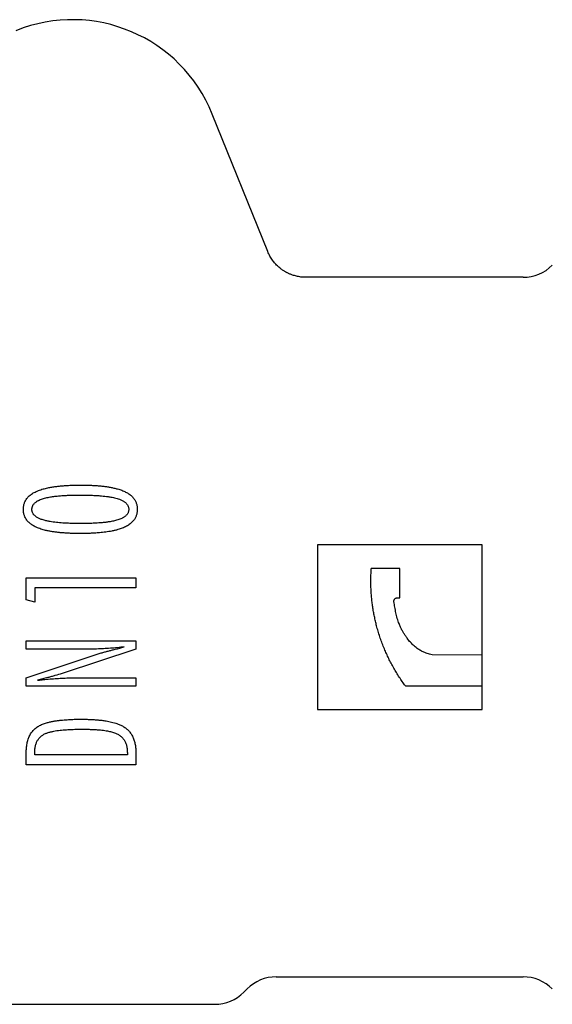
# Model space of a CAD drawing. Header units: millimetres. Extents: x 8 to 415, y 12 to 447.
# Tile 23 of 24: x 361 to 381, y 411 to 447. Entities that reach past the tile are written whole.
import ezdxf

# ---------------------------------------------------------------- set-up
doc = ezdxf.new("R2010")
doc.units = ezdxf.units.MM

msp = doc.modelspace()

# ---------------------------------------------------------------- linework, layer by layer
at = {"color": 7, "linetype": 'Continuous', "lineweight": 30}
for p, q in [((370.312, 438.618), (368.286, 443.631)), ((379.629, 437.68), (371.702, 437.68)), ((378.125, 427.93), (372.125, 427.93)), ((372.125, 427.93), (372.125, 421.93)), ((378.125, 423.911), (378.125, 427.93)), ((375.124, 427.068), (374.087, 427.068)), ((361.5, 425.923), (361.5, 426.725)), ((361.5, 426.725), (365.5, 426.725)), ((365.5, 426.725), (365.5, 426.361)), ((365.5, 426.361), (361.812, 426.361)), ((361.812, 426.361), (361.812, 425.841)), ((361.812, 425.841), (361.5, 425.923)), ((375.031, 425.996), (375.124, 425.996)), ((361.5, 424.122), (361.5, 424.434)), ((361.5, 424.434), (365.5, 424.434)), ((365.5, 424.434), (365.5, 424.122)), ((363.568, 424.122), (361.5, 424.122)), ((361.5, 423.083), (364.237, 423.988)), ((365.5, 424.122), (362.807, 423.24)), ((378.125, 423.911), (376.302, 423.917)), ((378.125, 422.786), (378.125, 423.911)), ((361.5, 422.771), (361.5, 423.083)), ((363.412, 423.083), (365.5, 423.083)), ((365.5, 423.083), (365.5, 422.771)), ((365.5, 422.771), (361.5, 422.771)), ((375.331, 422.786), (378.125, 422.786)), ((378.125, 421.93), (378.125, 422.786)), ((372.125, 421.93), (378.125, 421.93)), ((361.5, 419.909), (361.5, 420.36)), ((361.812, 420.273), (361.812, 420.366)), ((365.188, 420.344), (365.188, 420.273)), ((365.5, 420.35), (365.5, 419.909)), ((365.188, 420.273), (361.812, 420.273)), ((365.5, 419.909), (361.5, 419.909)), ((370.621, 412.18), (379.629, 412.18)), ((369.439, 411.619), (369.561, 411.74)), ((358.787, 411.18), (368.379, 411.18))]:
    msp.add_line(p, q, dxfattribs=at)
for centre, radius, start, end in [((363.187, 441.57), 5.5, 22, 112), ((379.629, 439.18), 1.5, 270, 315), ((370.621, 410.68), 1.5, 90, 135), ((379.629, 410.68), 1.5, 45, 90), ((368.379, 412.68), 1.5, 270, 315)]:
    msp.add_arc(centre, radius, start, end, dxfattribs=at)
for points, knots in [([(371.702, 437.68), (371.671, 437.68), (371.609, 437.681), (371.519, 437.69), (371.433, 437.703), (371.354, 437.72), (371.281, 437.739), (371.217, 437.76), (371.162, 437.78), (371.115, 437.799), (371.072, 437.818), (371.034, 437.837), (371, 437.854), (370.968, 437.871), (370.934, 437.891), (370.894, 437.916), (370.848, 437.947), (370.798, 437.983), (370.745, 438.025), (370.689, 438.073), (370.634, 438.126), (370.582, 438.182), (370.532, 438.241), (370.483, 438.305), (370.435, 438.375), (370.39, 438.451), (370.348, 438.532), (370.324, 438.589), (370.312, 438.618)], [0, 0, 0, 0, 0.053407, 0.104406, 0.152768, 0.198296, 0.240822, 0.280209, 0.311388, 0.340125, 0.366375, 0.390105, 0.411289, 0.430325, 0.451046, 0.478533, 0.50958, 0.544167, 0.582256, 0.62379, 0.668688, 0.709766, 0.753144, 0.798713, 0.846343, 0.895885, 0.947167, 1, 1, 1, 1]), ([(361.396, 429.222), (361.397, 429.239), (361.399, 429.272), (361.404, 429.323), (361.412, 429.373), (361.424, 429.423), (361.442, 429.475), (361.467, 429.53), (361.501, 429.586), (361.54, 429.638), (361.586, 429.688), (361.638, 429.735), (361.696, 429.779), (361.758, 429.819), (361.827, 429.856), (361.903, 429.891), (361.985, 429.924), (362.07, 429.952), (362.156, 429.976), (362.242, 429.997), (362.347, 430.019), (362.471, 430.041), (362.612, 430.061), (362.755, 430.076), (362.915, 430.089), (363.091, 430.098), (363.285, 430.105), (363.414, 430.106), (363.478, 430.106)], [0, 0, 0, 0, 0.021116, 0.042309, 0.06348, 0.084576, 0.105612, 0.132326, 0.159178, 0.186049, 0.21279, 0.242227, 0.271767, 0.301343, 0.33083, 0.366138, 0.401509, 0.43696, 0.472466, 0.507962, 0.543353, 0.600073, 0.656829, 0.713596, 0.770333, 0.84688, 0.923442, 1, 1, 1, 1]), ([(363.478, 430.106), (363.532, 430.106), (363.64, 430.105), (363.801, 430.101), (363.963, 430.094), (364.115, 430.084), (364.26, 430.071), (364.396, 430.055), (364.531, 430.034), (364.665, 430.008), (364.779, 429.981), (364.873, 429.954), (364.947, 429.93), (365.021, 429.902), (365.092, 429.871), (365.158, 429.838), (365.219, 429.802), (365.274, 429.764), (365.326, 429.722), (365.372, 429.679), (365.411, 429.635), (365.444, 429.591), (365.472, 429.545), (365.497, 429.496), (365.517, 429.446), (365.532, 429.394), (365.543, 429.341), (365.549, 429.283), (365.551, 429.243), (365.552, 429.222)], [0, 0, 0, 0, 0.064085, 0.128182, 0.192269, 0.256342, 0.310629, 0.364987, 0.419333, 0.473623, 0.527854, 0.559117, 0.590445, 0.621765, 0.653036, 0.684251, 0.711296, 0.738416, 0.765516, 0.792534, 0.815023, 0.837592, 0.860159, 0.882645, 0.905124, 0.927682, 0.95025, 0.972743, 1, 1, 1, 1]), ([(361.708, 429.219), (361.709, 429.23), (361.71, 429.253), (361.715, 429.286), (361.723, 429.318), (361.737, 429.353), (361.757, 429.389), (361.785, 429.425), (361.817, 429.458), (361.853, 429.488), (361.892, 429.515), (361.932, 429.538), (361.986, 429.565), (362.052, 429.592), (362.132, 429.619), (362.213, 429.641), (362.296, 429.659), (362.38, 429.674), (362.491, 429.69), (362.63, 429.707), (362.797, 429.722), (362.965, 429.732), (363.134, 429.738), (363.303, 429.742), (363.415, 429.742), (363.472, 429.743)], [0, 0, 0, 0, 0.017585, 0.035241, 0.052832, 0.070328, 0.093898, 0.11758, 0.141179, 0.165095, 0.189092, 0.213122, 0.237082, 0.279483, 0.321965, 0.364575, 0.40728, 0.449982, 0.492529, 0.576843, 0.661187, 0.745518, 0.830341, 0.915172, 1, 1, 1, 1]), ([(363.472, 429.743), (363.531, 429.742), (363.651, 429.742), (363.831, 429.738), (364.01, 429.73), (364.169, 429.72), (364.308, 429.708), (364.427, 429.694), (364.536, 429.679), (364.635, 429.661), (364.724, 429.642), (364.812, 429.619), (364.887, 429.594), (364.95, 429.57), (365, 429.546), (365.045, 429.522), (365.083, 429.496), (365.117, 429.47), (365.147, 429.442), (365.173, 429.412), (365.194, 429.382), (365.211, 429.352), (365.225, 429.321), (365.234, 429.288), (365.238, 429.254), (365.24, 429.231), (365.24, 429.219)], [0, 0, 0, 0, 0.089925, 0.179867, 0.269793, 0.359696, 0.419653, 0.479618, 0.539565, 0.585233, 0.630957, 0.67663, 0.722228, 0.750357, 0.778501, 0.806597, 0.827959, 0.849403, 0.870816, 0.892135, 0.910016, 0.927939, 0.945808, 0.963811, 0.981907, 1, 1, 1, 1]), ([(363.478, 428.34), (363.425, 428.341), (363.318, 428.341), (363.158, 428.345), (362.999, 428.352), (362.85, 428.361), (362.712, 428.374), (362.584, 428.388), (362.457, 428.406), (362.331, 428.428), (362.219, 428.453), (362.12, 428.478), (362.034, 428.504), (361.95, 428.534), (361.868, 428.569), (361.796, 428.605), (361.733, 428.641), (361.68, 428.677), (361.629, 428.716), (361.582, 428.759), (361.538, 428.807), (361.5, 428.859), (361.467, 428.914), (361.442, 428.969), (361.423, 429.023), (361.411, 429.075), (361.402, 429.128), (361.398, 429.177), (361.397, 429.208), (361.396, 429.222)], [0, 0, 0, 0, 0.06349, 0.12699, 0.190476, 0.253946, 0.304867, 0.355835, 0.406792, 0.457708, 0.508586, 0.544082, 0.579664, 0.615234, 0.65074, 0.686173, 0.712002, 0.737896, 0.763761, 0.789551, 0.815685, 0.84195, 0.868213, 0.894345, 0.916437, 0.938606, 0.960808, 0.982945, 1, 1, 1, 1]), ([(363.516, 428.704), (363.459, 428.704), (363.345, 428.705), (363.173, 428.708), (363.002, 428.714), (362.849, 428.722), (362.715, 428.733), (362.599, 428.744), (362.484, 428.757), (362.37, 428.775), (362.27, 428.794), (362.185, 428.814), (362.116, 428.834), (362.053, 428.855), (361.996, 428.876), (361.946, 428.899), (361.899, 428.925), (361.858, 428.952), (361.823, 428.98), (361.795, 429.006), (361.77, 429.035), (361.748, 429.067), (361.731, 429.101), (361.719, 429.133), (361.712, 429.164), (361.709, 429.191), (361.708, 429.21), (361.708, 429.219)], [0, 0, 0, 0, 0.08457, 0.169152, 0.253718, 0.338268, 0.395522, 0.452824, 0.510108, 0.567342, 0.624538, 0.66035, 0.696174, 0.73197, 0.759063, 0.786224, 0.813331, 0.840352, 0.859705, 0.879087, 0.898414, 0.917955, 0.937558, 0.957067, 0.971344, 0.985672, 1, 1, 1, 1]), ([(365.552, 429.222), (365.551, 429.205), (365.549, 429.171), (365.544, 429.12), (365.536, 429.07), (365.524, 429.02), (365.507, 428.971), (365.486, 428.923), (365.459, 428.875), (365.429, 428.83), (365.391, 428.784), (365.344, 428.736), (365.289, 428.689), (365.226, 428.646), (365.157, 428.605), (365.082, 428.568), (365.004, 428.535), (364.925, 428.507), (364.836, 428.479), (364.736, 428.453), (364.625, 428.428), (364.513, 428.408), (364.401, 428.392), (364.288, 428.379), (364.155, 428.365), (364.001, 428.354), (363.827, 428.346), (363.653, 428.342), (363.536, 428.341), (363.478, 428.34)], [0, 0, 0, 0, 0.021191, 0.042459, 0.063705, 0.084877, 0.105987, 0.128106, 0.150309, 0.172515, 0.194639, 0.223972, 0.253378, 0.282727, 0.316233, 0.349821, 0.383483, 0.417158, 0.450737, 0.495892, 0.541085, 0.586332, 0.631618, 0.676901, 0.722116, 0.791565, 0.861036, 0.930525, 1, 1, 1, 1]), ([(365.24, 429.219), (365.24, 429.208), (365.238, 429.187), (365.233, 429.155), (365.225, 429.124), (365.212, 429.09), (365.192, 429.055), (365.165, 429.02), (365.134, 428.988), (365.1, 428.96), (365.064, 428.935), (365.025, 428.912), (364.975, 428.887), (364.913, 428.86), (364.837, 428.834), (364.76, 428.812), (364.682, 428.794), (364.603, 428.779), (364.509, 428.763), (364.399, 428.747), (364.274, 428.734), (364.149, 428.724), (364.009, 428.715), (363.854, 428.709), (363.685, 428.705), (363.573, 428.704), (363.516, 428.704)], [0, 0, 0, 0, 0.017387, 0.034845, 0.05222, 0.069494, 0.092775, 0.116164, 0.139476, 0.162535, 0.185674, 0.208863, 0.231989, 0.273147, 0.314377, 0.355738, 0.3972, 0.438665, 0.47998, 0.544722, 0.609492, 0.674278, 0.739043, 0.826024, 0.913014, 1, 1, 1, 1]), ([(375.331, 422.786), (375.293, 422.838), (375.217, 422.943), (375.108, 423.105), (375.005, 423.269), (374.905, 423.438), (374.811, 423.61), (374.722, 423.784), (374.639, 423.961), (374.56, 424.143), (374.485, 424.332), (374.414, 424.529), (374.349, 424.728), (374.294, 424.919), (374.248, 425.101), (374.209, 425.273), (374.175, 425.447), (374.145, 425.622), (374.12, 425.798), (374.1, 425.974), (374.085, 426.149), (374.075, 426.327), (374.07, 426.51), (374.07, 426.697), (374.075, 426.883), (374.083, 427.007), (374.087, 427.068)], [0, 0, 0, 0, 0.042819, 0.085659, 0.128498, 0.171317, 0.214574, 0.25783, 0.300245, 0.34266, 0.388438, 0.434244, 0.48005, 0.525827, 0.564529, 0.603249, 0.641968, 0.68067, 0.719741, 0.758812, 0.797164, 0.835516, 0.876627, 0.917758, 0.958889, 1, 1, 1, 1]), ([(374.912, 425.859), (374.912, 425.865), (374.91, 425.879), (374.913, 425.899), (374.918, 425.919), (374.927, 425.937), (374.939, 425.954), (374.953, 425.968), (374.97, 425.98), (374.989, 425.989), (375.009, 425.995), (375.024, 425.996), (375.031, 425.996)], [0, 0, 0, 0, 0.098659, 0.197318, 0.295978, 0.394637, 0.493268, 0.591899, 0.690336, 0.788772, 0.894386, 1, 1, 1, 1]), ([(375.101, 425.055), (375.089, 425.087), (375.066, 425.151), (375.035, 425.249), (375.008, 425.348), (374.984, 425.449), (374.963, 425.55), (374.944, 425.653), (374.927, 425.756), (374.917, 425.824), (374.912, 425.859)], [0, 0, 0, 0, 0.12362, 0.247246, 0.371638, 0.496036, 0.621913, 0.747794, 0.873896, 1, 1, 1, 1]), ([(375.154, 424.93), (375.145, 424.95), (375.126, 424.992), (375.109, 425.034), (375.101, 425.055)], [0, 0, 0, 0, 0.499855, 1, 1, 1, 1]), ([(376.302, 423.917), (376.273, 423.925), (376.214, 423.941), (376.127, 423.967), (376.047, 423.995), (375.976, 424.024), (375.913, 424.055), (375.852, 424.089), (375.787, 424.131), (375.718, 424.182), (375.648, 424.241), (375.58, 424.306), (375.515, 424.374), (375.453, 424.446), (375.389, 424.527), (375.326, 424.617), (375.263, 424.718), (375.205, 424.822), (375.171, 424.894), (375.154, 424.93)], [0, 0, 0, 0, 0.057317, 0.114633, 0.171908, 0.215909, 0.259986, 0.304056, 0.348049, 0.406101, 0.46422, 0.5223, 0.582021, 0.64178, 0.701508, 0.775688, 0.849871, 0.924935, 1, 1, 1, 1]), ([(365.078, 424.206), (364.993, 424.197), (364.824, 424.178), (364.571, 424.155), (364.319, 424.14), (364.069, 424.129), (363.819, 424.123), (363.652, 424.122), (363.568, 424.122)], [0, 0, 0, 0, 0.169014, 0.338082, 0.503417, 0.66881, 0.834383, 1, 1, 1, 1]), ([(364.237, 423.988), (364.279, 424), (364.362, 424.025), (364.488, 424.057), (364.614, 424.09), (364.811, 424.138), (364.965, 424.178), (365.078, 424.206)], [0, 0, 0, 0, 0.14968, 0.299499, 0.449133, 0.598776, 1, 1, 1, 1]), ([(362.807, 423.24), (362.72, 423.213), (362.591, 423.173), (362.417, 423.124), (362.268, 423.084), (362.1, 423.039), (361.976, 423.009), (361.914, 422.994)], [0, 0, 0, 0, 0.292854, 0.439283, 0.585736, 0.792844, 1, 1, 1, 1]), ([(361.914, 422.994), (361.957, 422.998), (362.044, 423.008), (362.217, 423.025), (362.429, 423.043), (362.678, 423.061), (362.923, 423.072), (363.167, 423.081), (363.331, 423.082), (363.412, 423.083)], [0, 0, 0, 0, 0.087068, 0.174133, 0.348307, 0.511061, 0.673899, 0.836921, 1, 1, 1, 1]), ([(361.5, 420.36), (361.501, 420.387), (361.502, 420.441), (361.507, 420.522), (361.516, 420.603), (361.528, 420.683), (361.546, 420.763), (361.568, 420.838), (361.594, 420.91), (361.625, 420.976), (361.661, 421.04), (361.702, 421.101), (361.75, 421.159), (361.802, 421.212), (361.86, 421.261), (361.922, 421.304), (361.988, 421.342), (362.057, 421.374), (362.128, 421.402), (362.201, 421.427), (362.289, 421.453), (362.394, 421.479), (362.515, 421.503), (362.637, 421.522), (362.76, 421.536), (362.912, 421.55), (363.093, 421.562), (363.303, 421.57), (363.444, 421.571), (363.514, 421.571)], [0, 0, 0, 0, 0.030939, 0.061978, 0.093022, 0.124008, 0.154912, 0.185761, 0.213216, 0.240752, 0.268268, 0.295695, 0.323337, 0.351098, 0.378871, 0.406526, 0.434311, 0.462169, 0.49011, 0.518077, 0.545954, 0.59081, 0.635715, 0.680672, 0.725643, 0.770553, 0.847025, 0.923517, 1, 1, 1, 1]), ([(363.514, 421.571), (363.561, 421.571), (363.656, 421.57), (363.799, 421.566), (363.941, 421.56), (364.083, 421.55), (364.224, 421.536), (364.352, 421.519), (364.466, 421.5), (364.566, 421.481), (364.665, 421.457), (364.763, 421.429), (364.848, 421.399), (364.92, 421.37), (364.98, 421.341), (365.038, 421.31), (365.094, 421.275), (365.147, 421.236), (365.197, 421.193), (365.243, 421.145), (365.286, 421.095), (365.324, 421.042), (365.36, 420.984), (365.391, 420.922), (365.418, 420.856), (365.441, 420.789), (365.46, 420.721), (365.475, 420.65), (365.487, 420.576), (365.494, 420.501), (365.498, 420.425), (365.499, 420.375), (365.5, 420.35)], [0, 0, 0, 0, 0.052297, 0.104637, 0.156979, 0.209293, 0.261571, 0.313827, 0.351299, 0.388838, 0.426361, 0.463826, 0.501235, 0.525665, 0.550171, 0.574671, 0.599114, 0.62349, 0.648157, 0.672934, 0.697755, 0.722544, 0.74722, 0.77427, 0.801398, 0.82858, 0.855759, 0.882852, 0.912108, 0.941396, 0.970709, 1, 1, 1, 1]), ([(361.812, 420.366), (361.812, 420.387), (361.814, 420.43), (361.819, 420.495), (361.828, 420.559), (361.841, 420.623), (361.859, 420.681), (361.88, 420.734), (361.903, 420.781), (361.93, 420.826), (361.961, 420.869), (361.996, 420.908), (362.035, 420.945), (362.078, 420.978), (362.123, 421.008), (362.172, 421.035), (362.224, 421.058), (362.278, 421.078), (362.332, 421.095), (362.407, 421.115), (362.502, 421.136), (362.617, 421.155), (362.734, 421.17), (362.851, 421.182), (362.996, 421.192), (363.168, 421.201), (363.367, 421.206), (363.5, 421.207), (363.567, 421.208)], [0, 0, 0, 0, 0.03029, 0.060686, 0.091044, 0.121292, 0.151458, 0.175599, 0.199819, 0.223998, 0.248083, 0.272294, 0.296597, 0.320904, 0.34512, 0.370452, 0.395851, 0.421326, 0.446822, 0.472237, 0.524464, 0.576745, 0.629093, 0.681465, 0.73377, 0.822502, 0.911253, 1, 1, 1, 1]), ([(363.567, 421.208), (363.616, 421.207), (363.716, 421.206), (363.866, 421.202), (364.015, 421.195), (364.148, 421.185), (364.264, 421.174), (364.363, 421.161), (364.453, 421.146), (364.535, 421.13), (364.609, 421.112), (364.682, 421.091), (364.75, 421.068), (364.811, 421.041), (364.866, 421.012), (364.919, 420.978), (364.965, 420.941), (365.004, 420.902), (365.038, 420.863), (365.068, 420.821), (365.096, 420.774), (365.122, 420.721), (365.144, 420.663), (365.16, 420.603), (365.173, 420.541), (365.182, 420.476), (365.187, 420.41), (365.188, 420.366), (365.188, 420.344)], [0, 0, 0, 0, 0.070081, 0.140176, 0.210254, 0.28031, 0.327051, 0.373799, 0.420527, 0.456166, 0.491843, 0.527484, 0.563073, 0.592527, 0.622096, 0.651626, 0.681026, 0.705812, 0.730689, 0.755585, 0.780396, 0.810665, 0.841046, 0.871491, 0.901847, 0.934533, 0.967268, 1, 1, 1, 1])]:
    msp.add_open_spline(points, degree=3, knots=knots, dxfattribs=at)
msp.add_open_spline([(375.124, 425.996), (375.124, 426.086), (375.124, 426.265), (375.124, 426.534), (375.124, 426.801), (375.124, 426.979), (375.124, 427.068)], degree=3, dxfattribs=at)

doc.saveas('drawing.dxf')
